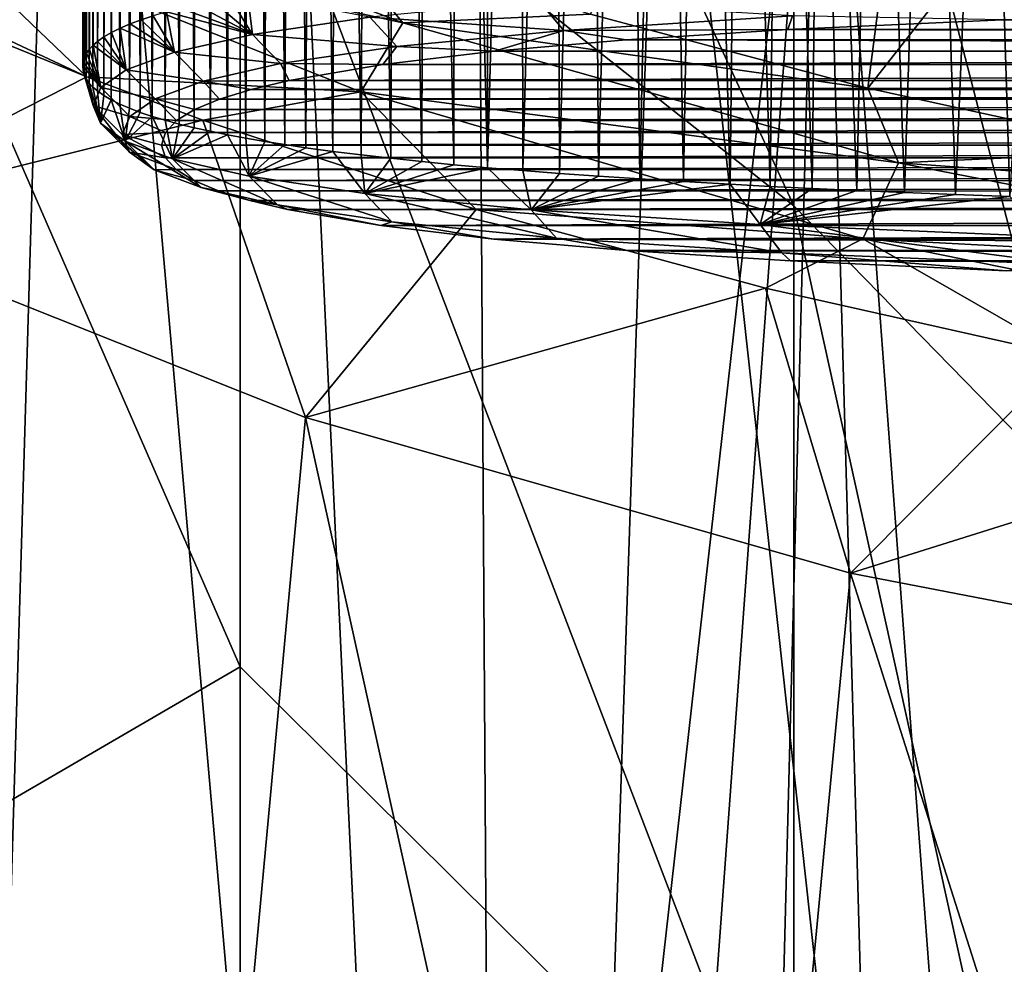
# Model space of a CAD drawing. Header units: millimetres. Extents: x -25 to 26, y -375 to 195.
# Tile 7 of 57: x -16.5 to -10.27, y 151.65 to 157.63. Entities that reach past the tile are written whole.
import ezdxf

# ---------------------------------------------------------------- set-up
doc = ezdxf.new("R2010")
doc.units = ezdxf.units.MM
doc.header["$LTSCALE"] = 20.092208
for name, color, linetype in [('101', 7, 'CONTINUOUS'), ('102', 7, 'CONTINUOUS'), ('11', 7, 'CONTINUOUS'), ('15', 7, 'CONTINUOUS'), ('154', 7, 'CONTINUOUS'), ('155', 7, 'CONTINUOUS'), ('158', 7, 'CONTINUOUS'), ('201', 7, 'CONTINUOUS'), ('202', 7, 'CONTINUOUS'), ('35', 7, 'CONTINUOUS'), ('83', 7, 'CONTINUOUS'), ('92', 7, 'CONTINUOUS')]:
    doc.layers.add(name, color=color, linetype=linetype)

msp = doc.modelspace()

# ---------------------------------------------------------------- linework, layer by layer
at = {"layer": '101', "color": 7, "linetype": 'CONTINUOUS', "true_color": 0xa2afbf}
for points in [[(-15.1057, 164.056, 170.0034), (-15.1057, 159.223, 157.88), (-11.5988, 156.4516, 165.0827), (-15.1057, 164.056, 170.0034)], [(-11.5988, 161.5996, 179.6072), (-15.1057, 164.056, 170.0034), (-11.5988, 156.4516, 165.0827), (-11.5988, 161.5996, 179.6072)], [(-15.1057, 153.5343, 146.1338), (-15.1057, 159.223, 157.88), (-17.9019, 159.9424, 145.9594), (-15.1057, 153.5343, 146.1338)], [(-15.1057, 153.5343, 146.1338), (-17.9019, 159.9424, 145.9594), (-17.9019, 151.9096, 131.7692), (-15.1057, 153.5343, 146.1338)], [(-15.1057, 159.223, 157.88), (-15.1057, 153.5343, 146.1338), (-11.5988, 150.0583, 151.0616), (-15.1057, 159.223, 157.88)], [(-11.5988, 156.4516, 165.0827), (-15.1057, 159.223, 157.88), (-11.5988, 150.0583, 151.0616), (-11.5988, 156.4516, 165.0827)], [(-15.1057, 147.0192, 134.8251), (-15.1057, 153.5343, 146.1338), (-17.9019, 151.9096, 131.7692), (-15.1057, 147.0192, 134.8251)], [(-15.1057, 153.5343, 146.1338), (-15.1057, 147.0192, 134.8251), (-11.5988, 150.0583, 151.0616), (-15.1057, 153.5343, 146.1338)]]:
    msp.add_3dface(points, dxfattribs=at)
at = {"layer": '102', "color": 7, "linetype": 'CONTINUOUS', "true_color": 0xa2afbf}
for points in [[(-11.5988, 161.5996, 179.6072), (-11.5988, 156.4516, 165.0827), (-9.7956, 154.6077, 165.8282), (-11.5988, 161.5996, 179.6072)], [(-11.5988, 161.5996, 179.6072), (-9.7956, 154.6077, 165.8282), (-9.7956, 159.6978, 180.1893), (-11.5988, 161.5996, 179.6072)], [(-11.5988, 156.4516, 165.0827), (-11.5988, 150.0583, 151.0616), (-9.7956, 148.2864, 151.9648), (-11.5988, 156.4516, 165.0827)], [(-11.5988, 156.4516, 165.0827), (-9.7956, 148.2864, 151.9648), (-9.7956, 154.6077, 165.8282), (-11.5988, 156.4516, 165.0827)]]:
    msp.add_3dface(points, dxfattribs=at)
at = {"layer": '11', "color": 7, "linetype": 'CONTINUOUS', "true_color": 0xa2afbf}
for points in [[(-16.8993, 163.9851, 32.671), (-17.1665, 131.5934, 30.4403), (-16.2223, 163.3348, 33.2358), (-16.8993, 163.9851, 32.671)], [(-17.1665, 131.5934, 30.4403), (-13.4156, 131.3468, 33.2589), (-16.2223, 163.3348, 33.2358), (-17.1665, 131.5934, 30.4403)], [(-16.2223, 163.3348, 33.2358), (-13.4156, 131.3468, 33.2589), (-14.8688, 162.1683, 34.2474), (-16.2223, 163.3348, 33.2358)], [(-14.8688, 162.1683, 34.2474), (-13.4156, 131.3468, 33.2589), (-13.6085, 161.2311, 35.0672), (-14.8688, 162.1683, 34.2474)], [(-13.6085, 161.2311, 35.0672), (-13.4156, 131.3468, 33.2589), (-12.435, 160.4682, 35.7382), (-13.6085, 161.2311, 35.0672)], [(-13.4156, 131.3468, 33.2589), (-9.208, 131.1643, 35.3447), (-12.435, 160.4682, 35.7382), (-13.4156, 131.3468, 33.2589)], [(-12.435, 160.4682, 35.7382), (-9.208, 131.1643, 35.3447), (-11.3615, 159.8521, 36.2818), (-12.435, 160.4682, 35.7382)], [(-11.3615, 159.8521, 36.2818), (-9.208, 131.1643, 35.3447), (-9.3432, 158.8767, 37.1401), (-11.3615, 159.8521, 36.2818)], [(-15.8533, 142.5685, -7.389), (-19.0885, 140.8819, -4.4669), (-17.8474, 156.3705, -4.0133), (-15.8533, 142.5685, -7.389)], [(-14.692, 155.1135, -6.8744), (-15.8533, 142.5685, -7.389), (-17.8474, 156.3705, -4.0133), (-14.692, 155.1135, -6.8744)], [(-12.214, 143.8966, -9.6892), (-15.8533, 142.5685, -7.389), (-14.692, 155.1135, -6.8744), (-12.214, 143.8966, -9.6892)], [(-11.2398, 154.1279, -9.0844), (-12.214, 143.8966, -9.6892), (-14.692, 155.1135, -6.8744), (-11.2398, 154.1279, -9.0844)], [(-8.2904, 144.8499, -11.3401), (-12.214, 143.8966, -9.6892), (-11.2398, 154.1279, -9.0844), (-8.2904, 144.8499, -11.3401)], [(-7.5896, 153.4229, -10.6486), (-8.2904, 144.8499, -11.3401), (-11.2398, 154.1279, -9.0844), (-7.5896, 153.4229, -10.6486)]]:
    msp.add_3dface(points, dxfattribs=at)
at = {"layer": '15', "color": 7, "linetype": 'CONTINUOUS', "true_color": 0xa2afbf}
for points in [[(-12.8872, 157.6653, -6.9616), (-10.4273, 162.6534, 1.4239), (-11.1313, 157.1965, -8.0208), (-12.8872, 157.6653, -6.9616)], [(-10.4273, 162.6534, 1.4239), (-7.0348, 162.4067, 0.4458), (-11.1313, 157.1965, -8.0208), (-10.4273, 162.6534, 1.4239)], [(-11.1313, 157.1965, -8.0208), (-7.0348, 162.4067, 0.4458), (-9.3098, 156.7969, -8.9188), (-11.1313, 157.1965, -8.0208)]]:
    msp.add_3dface(points, dxfattribs=at)
at = {"layer": '154', "color": 7, "linetype": 'CONTINUOUS', "true_color": 0xa2afbf}
for points in [[(-10.2785, 157.6298, 246.376), (-11.6373, 157.5678, 245.011), (11.5897, 157.5702, 245.0646), (-10.2785, 157.6298, 246.376)], [(10.2087, 157.6322, 246.429), (-10.2785, 157.6298, 246.376), (11.5897, 157.5702, 245.0646), (10.2087, 157.6322, 246.429)], [(-11.6373, 157.5678, 245.011), (-12.6616, 157.5025, 243.5747), (12.6357, 157.5043, 243.6146), (-11.6373, 157.5678, 245.011)], [(11.5897, 157.5702, 245.0646), (-11.6373, 157.5678, 245.011), (12.6357, 157.5043, 243.6146), (11.5897, 157.5702, 245.0646)], [(-12.6616, 157.5025, 243.5747), (-13.4947, 157.4304, 241.9886), (13.4839, 157.4314, 242.0086), (-12.6616, 157.5025, 243.5747)], [(12.6357, 157.5043, 243.6146), (-12.6616, 157.5025, 243.5747), (13.4839, 157.4314, 242.0086), (12.6357, 157.5043, 243.6146)], [(-13.4947, 157.4304, 241.9886), (-14.2024, 157.3464, 240.138), (13.4839, 157.4314, 242.0086), (-13.4947, 157.4304, 241.9886)], [(13.4839, 157.4314, 242.0086), (-14.2024, 157.3464, 240.138), (14.2019, 157.3462, 240.1327), (13.4839, 157.4314, 242.0086)], [(-14.2024, 157.3464, 240.138), (-14.7942, 157.2452, 237.9121), (14.2019, 157.3462, 240.1327), (-14.2024, 157.3464, 240.138)], [(14.2019, 157.3462, 240.1327), (-14.7942, 157.2452, 237.9121), (14.7967, 157.2442, 237.8885), (14.2019, 157.3462, 240.1327)], [(-14.7942, 157.2452, 237.9121), (-15.0353, 157.1883, 236.6586), (14.7967, 157.2442, 237.8885), (-14.7942, 157.2452, 237.9121)], [(14.7967, 157.2442, 237.8885), (-15.0353, 157.1883, 236.6586), (15.0377, 157.1871, 236.6309), (14.7967, 157.2442, 237.8885)], [(-15.0353, 157.1883, 236.6586), (-15.2359, 157.127, 235.3102), (15.0377, 157.1871, 236.6309), (-15.0353, 157.1883, 236.6586)], [(15.0377, 157.1871, 236.6309), (-15.2359, 157.127, 235.3102), (15.237, 157.1259, 235.2839), (15.0377, 157.1871, 236.6309)], [(-15.2359, 157.127, 235.3102), (-15.3945, 157.0614, 233.8651), (15.237, 157.1259, 235.2839), (-15.2359, 157.127, 235.3102)], [(15.237, 157.1259, 235.2839), (-15.3945, 157.0614, 233.8651), (15.3939, 157.0605, 233.8458), (15.237, 157.1259, 235.2839)], [(-15.3945, 157.0614, 233.8651), (-15.5088, 156.9916, 232.3288), (15.3939, 157.0605, 233.8458), (-15.3945, 157.0614, 233.8651)], [(15.3939, 157.0605, 233.8458), (-15.5088, 156.9916, 232.3288), (15.5072, 156.9911, 232.3177), (15.3939, 157.0605, 233.8458)], [(-15.5088, 156.9916, 232.3288), (-15.5783, 156.9166, 230.6773), (15.5072, 156.9911, 232.3177), (-15.5088, 156.9916, 232.3288)], [(15.5072, 156.9911, 232.3177), (-15.5783, 156.9166, 230.6773), (15.576, 156.9163, 230.6714), (15.5072, 156.9911, 232.3177)], [(-15.5783, 156.9166, 230.6773), (-15.6024, 156.8359, 228.9021), (15.576, 156.9163, 230.6714), (-15.5783, 156.9166, 230.6773)], [(15.576, 156.9163, 230.6714), (-15.6024, 156.8359, 228.9021), (15.6001, 156.836, 228.9042), (15.576, 156.9163, 230.6714)], [(-15.6024, 156.8359, 228.9021), (-15.5785, 156.7559, 227.1405), (15.6001, 156.836, 228.9042), (-15.6024, 156.8359, 228.9021)], [(15.6001, 156.836, 228.9042), (-15.5785, 156.7559, 227.1405), (15.5761, 156.7556, 227.1344), (15.6001, 156.836, 228.9042)], [(-15.5785, 156.7559, 227.1405), (-15.5101, 156.6813, 225.4992), (15.5761, 156.7556, 227.1344), (-15.5785, 156.7559, 227.1405)], [(15.5761, 156.7556, 227.1344), (-15.5101, 156.6813, 225.4992), (15.5071, 156.6808, 225.4877), (15.5761, 156.7556, 227.1344)], [(-15.5101, 156.6813, 225.4992), (-15.3976, 156.6121, 223.9754), (15.5071, 156.6808, 225.4877), (-15.5101, 156.6813, 225.4992)], [(15.5071, 156.6808, 225.4877), (-15.3976, 156.6121, 223.9754), (15.3935, 156.6112, 223.9556), (15.5071, 156.6808, 225.4877)], [(-15.3976, 156.6121, 223.9754), (-15.2417, 156.5469, 222.5411), (15.3935, 156.6112, 223.9556), (-15.3976, 156.6121, 223.9754)], [(15.3935, 156.6112, 223.9556), (-15.2417, 156.5469, 222.5411), (15.2359, 156.5457, 222.514), (15.3935, 156.6112, 223.9556)], [(-15.2417, 156.5469, 222.5411), (-15.0437, 156.4859, 221.1973), (15.2359, 156.5457, 222.514), (-15.2417, 156.5469, 222.5411)], [(15.2359, 156.5457, 222.514), (-15.0437, 156.4859, 221.1973), (15.0365, 156.4846, 221.1686), (15.2359, 156.5457, 222.514)], [(-15.0437, 156.4859, 221.1973), (-14.8043, 156.4289, 219.9422), (15.0365, 156.4846, 221.1686), (-15.0437, 156.4859, 221.1973)], [(15.0365, 156.4846, 221.1686), (-14.8043, 156.4289, 219.9422), (14.7969, 156.4278, 219.9176), (15.0365, 156.4846, 221.1686)], [(-14.8043, 156.4289, 219.9422), (-14.2131, 156.3271, 217.7012), (14.7969, 156.4278, 219.9176), (-14.8043, 156.4289, 219.9422)], [(14.7969, 156.4278, 219.9176), (-14.2131, 156.3271, 217.7012), (14.2085, 156.3268, 217.6945), (14.7969, 156.4278, 219.9176)], [(-14.2131, 156.3271, 217.7012), (-13.4994, 156.2419, 215.8268), (14.2085, 156.3268, 217.6945), (-14.2131, 156.3271, 217.7012)], [(14.2085, 156.3268, 217.6945), (-13.4994, 156.2419, 215.8268), (13.5048, 156.2428, 215.8452), (14.2085, 156.3268, 217.6945)], [(13.5048, 156.2428, 215.8452), (-13.4994, 156.2419, 215.8268), (12.6771, 156.1708, 214.2607), (13.5048, 156.2428, 215.8452)], [(-13.4994, 156.2419, 215.8268), (-12.6569, 156.169, 214.2224), (12.6771, 156.1708, 214.2607), (-13.4994, 156.2419, 215.8268)], [(12.6771, 156.1708, 214.2607), (-12.6569, 156.169, 214.2224), (11.6614, 156.1057, 212.827), (12.6771, 156.1708, 214.2607)], [(-12.6569, 156.169, 214.2224), (-11.6199, 156.1033, 212.7748), (11.6614, 156.1057, 212.827), (-12.6569, 156.169, 214.2224)], [(11.6614, 156.1057, 212.827), (-11.6199, 156.1033, 212.7748), (10.3172, 156.0438, 211.4648), (11.6614, 156.1057, 212.827)], [(-11.6199, 156.1033, 212.7748), (-10.2541, 156.0414, 211.4129), (10.3172, 156.0438, 211.4648), (-11.6199, 156.1033, 212.7748)]]:
    msp.add_3dface(points, dxfattribs=at)
at = {"layer": '155', "color": 7, "linetype": 'CONTINUOUS', "true_color": 0xa2afbf}
for points in [[(-16.0992, 157.3641, 229.5101), (-16.1018, 168.8214, 228.3052), (-16.1018, 157.3368, 228.9104), (-16.0992, 157.3641, 229.5101)], [(-16.1018, 168.8214, 228.3052), (-16.0992, 157.3641, 229.5101), (-16.0979, 168.817, 229.1198), (-16.1018, 168.8214, 228.3052)], [(-16.0992, 157.3641, 229.5101), (-16.0913, 157.3908, 230.0983), (-16.0979, 168.817, 229.1198), (-16.0992, 157.3641, 229.5101)], [(-16.0979, 168.817, 229.1198), (-16.0913, 157.3908, 230.0983), (-16.0864, 168.7822, 229.8258), (-16.0979, 168.817, 229.1198)], [(-16.0913, 157.3908, 230.0983), (-16.0782, 157.417, 230.6749), (-16.0864, 168.7822, 229.8258), (-16.0913, 157.3908, 230.0983)], [(-16.0864, 168.7822, 229.8258), (-16.0782, 157.417, 230.6749), (-16.0677, 168.74, 230.5048), (-16.0864, 168.7822, 229.8258)], [(-16.0782, 157.417, 230.6749), (-16.0598, 157.4426, 231.2398), (-16.0677, 168.74, 230.5048), (-16.0782, 157.417, 230.6749)], [(-16.0677, 168.74, 230.5048), (-16.0598, 157.4426, 231.2398), (-16.0422, 168.6912, 231.1579), (-16.0677, 168.74, 230.5048)], [(-16.0598, 157.4426, 231.2398), (-16.0364, 157.4678, 231.7928), (-16.0422, 168.6912, 231.1579), (-16.0598, 157.4426, 231.2398)], [(-16.0422, 168.6912, 231.1579), (-16.0364, 157.4678, 231.7928), (-16.0102, 168.6361, 231.7872), (-16.0422, 168.6912, 231.1579)], [(-16.0364, 157.4678, 231.7928), (-16.0079, 157.4923, 232.3331), (-16.0102, 168.6361, 231.7872), (-16.0364, 157.4678, 231.7928)], [(-16.0102, 168.6361, 231.7872), (-16.0079, 157.4923, 232.3331), (-15.9722, 168.5752, 232.3926), (-16.0102, 168.6361, 231.7872)], [(-16.0079, 157.4923, 232.3331), (-15.9671, 157.5211, 232.9663), (-15.9722, 168.5752, 232.3926), (-16.0079, 157.4923, 232.3331)], [(-15.9722, 168.5752, 232.3926), (-15.9671, 157.5211, 232.9663), (-15.9283, 168.5088, 232.9766), (-15.9722, 168.5752, 232.3926)], [(-15.9671, 157.5211, 232.9663), (-15.9191, 157.5491, 233.5843), (-15.9283, 168.5088, 232.9766), (-15.9671, 157.5211, 232.9663)], [(-15.9283, 168.5088, 232.9766), (-15.9191, 157.5491, 233.5843), (-15.8702, 168.425, 233.6306), (-15.9283, 168.5088, 232.9766)], [(-15.9191, 157.5491, 233.5843), (-15.8638, 157.5766, 234.1885), (-15.8702, 168.425, 233.6306), (-15.9191, 157.5491, 233.5843)], [(-15.8702, 168.425, 233.6306), (-15.8638, 157.5766, 234.1885), (-15.805, 168.3349, 234.2582), (-15.8702, 168.425, 233.6306)], [(-15.8638, 157.5766, 234.1885), (-15.8014, 157.6034, 234.7775), (-15.805, 168.3349, 234.2582), (-15.8638, 157.5766, 234.1885)], [(-15.805, 168.3349, 234.2582), (-15.8014, 157.6034, 234.7775), (-15.7332, 168.2389, 234.8596), (-15.805, 168.3349, 234.2582)], [(-15.8014, 157.6034, 234.7775), (-15.7319, 157.6294, 235.3515), (-15.7332, 168.2389, 234.8596), (-15.8014, 157.6034, 234.7775)], [(-15.7319, 157.6294, 235.3515), (-15.6554, 157.6548, 235.9106), (-15.7332, 168.2389, 234.8596), (-15.7319, 157.6294, 235.3515)]]:
    msp.add_3dface(points, dxfattribs=at)
at = {"layer": '158', "color": 7, "linetype": 'CONTINUOUS', "true_color": 0xa2afbf}
for points in [[(-16.1018, 157.3368, 228.9104), (-16.1018, 168.8214, 228.3052), (-16.0981, 168.7365, 227.6174), (-16.1018, 157.3368, 228.9104)], [(-16.0996, 157.3089, 228.2966), (-16.1018, 157.3368, 228.9104), (-16.0981, 168.7365, 227.6174), (-16.0996, 157.3089, 228.2966)], [(-16.0919, 157.2817, 227.6971), (-16.0996, 157.3089, 228.2966), (-16.0981, 168.7365, 227.6174), (-16.0919, 157.2817, 227.6971)], [(-16.0871, 168.6643, 226.9329), (-16.0919, 157.2817, 227.6971), (-16.0981, 168.7365, 227.6174), (-16.0871, 168.6643, 226.9329)], [(-16.0789, 157.2551, 227.1119), (-16.0919, 157.2817, 227.6971), (-16.0871, 168.6643, 226.9329), (-16.0789, 157.2551, 227.1119)], [(-16.0693, 168.5869, 226.2768), (-16.0789, 157.2551, 227.1119), (-16.0871, 168.6643, 226.9329), (-16.0693, 168.5869, 226.2768)], [(-16.0606, 157.2292, 226.541), (-16.0789, 157.2551, 227.1119), (-16.0693, 168.5869, 226.2768), (-16.0606, 157.2292, 226.541)], [(-16.0452, 168.505, 225.6482), (-16.0606, 157.2292, 226.541), (-16.0693, 168.5869, 226.2768), (-16.0452, 168.505, 225.6482)], [(-16.0372, 157.2039, 225.9846), (-16.0606, 157.2292, 226.541), (-16.0452, 168.505, 225.6482), (-16.0372, 157.2039, 225.9846)], [(-16.0151, 168.4185, 225.0441), (-16.0372, 157.2039, 225.9846), (-16.0452, 168.505, 225.6482), (-16.0151, 168.4185, 225.0441)], [(-16.0089, 157.1794, 225.4452), (-16.0372, 157.2039, 225.9846), (-16.0151, 168.4185, 225.0441), (-16.0089, 157.1794, 225.4452)], [(-15.9794, 168.3282, 224.4648), (-16.0089, 157.1794, 225.4452), (-16.0151, 168.4185, 225.0441), (-15.9794, 168.3282, 224.4648)], [(-15.9688, 157.1509, 224.8177), (-16.0089, 157.1794, 225.4452), (-15.9794, 168.3282, 224.4648), (-15.9688, 157.1509, 224.8177)], [(-15.9384, 168.234, 223.9073), (-15.9688, 157.1509, 224.8177), (-15.9794, 168.3282, 224.4648), (-15.9384, 168.234, 223.9073)], [(-15.9217, 157.1232, 224.2075), (-15.9688, 157.1509, 224.8177), (-15.9384, 168.234, 223.9073), (-15.9217, 157.1232, 224.2075)], [(-15.8924, 168.1364, 223.3719), (-15.9217, 157.1232, 224.2075), (-15.9384, 168.234, 223.9073), (-15.8924, 168.1364, 223.3719)], [(-15.8675, 157.096, 223.6096), (-15.9217, 157.1232, 224.2075), (-15.8924, 168.1364, 223.3719), (-15.8675, 157.096, 223.6096)], [(-15.834, 168.0208, 222.7842), (-15.8675, 157.096, 223.6096), (-15.8924, 168.1364, 223.3719), (-15.834, 168.0208, 222.7842)], [(-15.8061, 157.0694, 223.0248), (-15.8675, 157.096, 223.6096), (-15.834, 168.0208, 222.7842), (-15.8061, 157.0694, 223.0248)], [(-15.7699, 167.9014, 222.2219), (-15.8061, 157.0694, 223.0248), (-15.834, 168.0208, 222.7842), (-15.7699, 167.9014, 222.2219)], [(-15.7378, 157.0435, 222.455), (-15.8061, 157.0694, 223.0248), (-15.7699, 167.9014, 222.2219), (-15.7378, 157.0435, 222.455)], [(-15.7004, 167.7783, 221.6826), (-15.7378, 157.0435, 222.455), (-15.7699, 167.9014, 222.2219), (-15.7004, 167.7783, 221.6826)], [(-15.6625, 157.0183, 221.8993), (-15.7378, 157.0435, 222.455), (-15.7004, 167.7783, 221.6826), (-15.6625, 157.0183, 221.8993)], [(-15.6258, 167.6518, 221.1661), (-15.6625, 157.0183, 221.8993), (-15.7004, 167.7783, 221.6826), (-15.6258, 167.6518, 221.1661)], [(-15.5803, 156.9937, 221.3571), (-15.6625, 157.0183, 221.8993), (-15.6258, 167.6518, 221.1661), (-15.5803, 156.9937, 221.3571)], [(-15.5463, 167.5221, 220.67), (-15.5803, 156.9937, 221.3571), (-15.6258, 167.6518, 221.1661), (-15.5463, 167.5221, 220.67)], [(-15.4913, 156.9697, 220.8289), (-15.5803, 156.9937, 221.3571), (-15.5463, 167.5221, 220.67), (-15.4913, 156.9697, 220.8289)], [(-15.4623, 167.3895, 220.1942), (-15.4913, 156.9697, 220.8289), (-15.5463, 167.5221, 220.67), (-15.4623, 167.3895, 220.1942)], [(-15.3957, 156.9463, 220.3149), (-15.4913, 156.9697, 220.8289), (-15.4623, 167.3895, 220.1942), (-15.3957, 156.9463, 220.3149)], [(-15.3739, 167.2539, 219.7364), (-15.3957, 156.9463, 220.3149), (-15.4623, 167.3895, 220.1942), (-15.3739, 167.2539, 219.7364)], [(-15.2934, 156.9236, 219.815), (-15.3957, 156.9463, 220.3149), (-15.3739, 167.2539, 219.7364), (-15.2934, 156.9236, 219.815)], [(-15.2657, 167.0923, 219.2247), (-15.2934, 156.9236, 219.815), (-15.3739, 167.2539, 219.7364), (-15.2657, 167.0923, 219.2247)], [(-15.1846, 156.9015, 219.3287), (-15.2934, 156.9236, 219.815), (-15.2657, 167.0923, 219.2247), (-15.1846, 156.9015, 219.3287)], [(-15.1519, 166.9269, 218.7346), (-15.1846, 156.9015, 219.3287), (-15.2657, 167.0923, 219.2247), (-15.1519, 166.9269, 218.7346)], [(-15.0695, 156.88, 218.8562), (-15.1846, 156.9015, 219.3287), (-15.1519, 166.9269, 218.7346), (-15.0695, 156.88, 218.8562)], [(-15.0329, 166.7579, 218.2649), (-15.0695, 156.88, 218.8562), (-15.1519, 166.9269, 218.7346), (-15.0329, 166.7579, 218.2649)], [(-14.9483, 156.8592, 218.3979), (-15.0695, 156.88, 218.8562), (-15.0329, 166.7579, 218.2649), (-14.9483, 156.8592, 218.3979)], [(-14.9087, 166.5852, 217.8138), (-14.9483, 156.8592, 218.3979), (-15.0329, 166.7579, 218.2649), (-14.9087, 166.5852, 217.8138)], [(-14.8213, 156.8391, 217.9543), (-14.9483, 156.8592, 218.3979), (-14.9087, 166.5852, 217.8138), (-14.8213, 156.8391, 217.9543)], [(-14.7793, 166.4087, 217.3799), (-14.8213, 156.8391, 217.9543), (-14.9087, 166.5852, 217.8138), (-14.7793, 166.4087, 217.3799)], [(-14.6889, 156.8196, 217.526), (-14.8213, 156.8391, 217.9543), (-14.7793, 166.4087, 217.3799), (-14.6889, 156.8196, 217.526)], [(-14.6449, 166.2286, 216.9625), (-14.6889, 156.8196, 217.526), (-14.7793, 166.4087, 217.3799), (-14.6449, 166.2286, 216.9625)], [(-14.5173, 156.7963, 217.0138), (-14.6889, 156.8196, 217.526), (-14.6449, 166.2286, 216.9625), (-14.5173, 156.7963, 217.0138)], [(-14.4772, 166.0078, 216.4818), (-14.5173, 156.7963, 217.0138), (-14.6449, 166.2286, 216.9625), (-14.4772, 166.0078, 216.4818)], [(-14.3382, 156.7741, 216.524), (-14.5173, 156.7963, 217.0138), (-14.4772, 166.0078, 216.4818), (-14.3382, 156.7741, 216.524)], [(-14.3027, 165.782, 216.0223), (-14.3382, 156.7741, 216.524), (-14.4772, 166.0078, 216.4818), (-14.3027, 165.782, 216.0223)], [(-14.1503, 156.7526, 216.0518), (-14.3382, 156.7741, 216.524), (-14.3027, 165.782, 216.0223), (-14.1503, 156.7526, 216.0518)], [(-14.1215, 165.5514, 215.583), (-14.1503, 156.7526, 216.0518), (-14.3027, 165.782, 216.0223), (-14.1215, 165.5514, 215.583)], [(-13.955, 156.7321, 215.5995), (-14.1503, 156.7526, 216.0518), (-14.1215, 165.5514, 215.583), (-13.955, 156.7321, 215.5995)], [(-13.9337, 165.3156, 215.1623), (-13.955, 156.7321, 215.5995), (-14.1215, 165.5514, 215.583), (-13.9337, 165.3156, 215.1623)], [(-13.7522, 156.7124, 215.1656), (-13.955, 156.7321, 215.5995), (-13.9337, 165.3156, 215.1623), (-13.7522, 156.7124, 215.1656)], [(-13.7387, 165.0738, 214.758), (-13.7522, 156.7124, 215.1656), (-13.9337, 165.3156, 215.1623), (-13.7387, 165.0738, 214.758)], [(-13.539, 156.6932, 214.7437), (-13.7522, 156.7124, 215.1656), (-13.7387, 165.0738, 214.758), (-13.539, 156.6932, 214.7437)], [(-13.5364, 164.8259, 214.3694), (-13.539, 156.6932, 214.7437), (-13.7387, 165.0738, 214.758), (-13.5364, 164.8259, 214.3694)], [(-13.3268, 164.572, 213.9956), (-13.539, 156.6932, 214.7437), (-13.5364, 164.8259, 214.3694), (-13.3268, 164.572, 213.9956)], [(-13.3158, 156.6746, 214.3349), (-13.539, 156.6932, 214.7437), (-13.3268, 164.572, 213.9956), (-13.3158, 156.6746, 214.3349)], [(-13.1105, 164.3126, 213.6372), (-13.3158, 156.6746, 214.3349), (-13.3268, 164.572, 213.9956), (-13.1105, 164.3126, 213.6372)], [(-13.0829, 156.6567, 213.9397), (-13.3158, 156.6746, 214.3349), (-13.1105, 164.3126, 213.6372), (-13.0829, 156.6567, 213.9397)], [(-12.8878, 164.0484, 213.2939), (-13.0829, 156.6567, 213.9397), (-13.1105, 164.3126, 213.6372), (-12.8878, 164.0484, 213.2939)], [(-12.8363, 156.6391, 213.5518), (-13.0829, 156.6567, 213.9397), (-12.8878, 164.0484, 213.2939), (-12.8363, 156.6391, 213.5518)], [(-12.6589, 163.7799, 212.9656), (-12.8363, 156.6391, 213.5518), (-12.8878, 164.0484, 213.2939), (-12.6589, 163.7799, 212.9656)], [(-12.5744, 156.6218, 213.1708), (-12.8363, 156.6391, 213.5518), (-12.6589, 163.7799, 212.9656), (-12.5744, 156.6218, 213.1708)], [(-12.424, 163.5072, 212.6514), (-12.5744, 156.6218, 213.1708), (-12.6589, 163.7799, 212.9656), (-12.424, 163.5072, 212.6514)], [(-12.2985, 156.6049, 212.7995), (-12.5744, 156.6218, 213.1708), (-12.424, 163.5072, 212.6514), (-12.2985, 156.6049, 212.7995)], [(-12.1827, 163.2305, 212.3506), (-12.2985, 156.6049, 212.7995), (-12.424, 163.5072, 212.6514), (-12.1827, 163.2305, 212.3506)], [(-12.003, 156.5882, 212.4322), (-12.2985, 156.6049, 212.7995), (-12.1827, 163.2305, 212.3506), (-12.003, 156.5882, 212.4322)], [(-11.935, 162.9499, 212.0626), (-12.003, 156.5882, 212.4322), (-12.1827, 163.2305, 212.3506), (-11.935, 162.9499, 212.0626)], [(-11.7496, 156.5749, 212.1398), (-12.003, 156.5882, 212.4322), (-11.935, 162.9499, 212.0626), (-11.7496, 156.5749, 212.1398)], [(-11.6806, 162.6657, 211.7866), (-11.7496, 156.5749, 212.1398), (-11.935, 162.9499, 212.0626), (-11.6806, 162.6657, 211.7866)], [(-11.4833, 156.5619, 211.8527), (-11.7496, 156.5749, 212.1398), (-11.6806, 162.6657, 211.7866), (-11.4833, 156.5619, 211.8527)], [(-11.4195, 162.3781, 211.5223), (-11.4833, 156.5619, 211.8527), (-11.6806, 162.6657, 211.7866), (-11.4195, 162.3781, 211.5223)], [(-11.2011, 156.549, 211.569), (-11.4833, 156.5619, 211.8527), (-11.4195, 162.3781, 211.5223), (-11.2011, 156.549, 211.569)], [(-11.0834, 162.0146, 211.2078), (-11.2011, 156.549, 211.569), (-11.4195, 162.3781, 211.5223), (-11.0834, 162.0146, 211.2078)], [(-10.8993, 156.5362, 211.2866), (-11.2011, 156.549, 211.569), (-11.0834, 162.0146, 211.2078), (-10.8993, 156.5362, 211.2866)], [(-10.7362, 161.6472, 210.91), (-10.8993, 156.5362, 211.2866), (-11.0834, 162.0146, 211.2078), (-10.7362, 161.6472, 210.91)], [(-10.5754, 156.5234, 211.0058), (-10.8993, 156.5362, 211.2866), (-10.7362, 161.6472, 210.91), (-10.5754, 156.5234, 211.0058)], [(-10.3772, 161.2765, 210.6281), (-10.5754, 156.5234, 211.0058), (-10.7362, 161.6472, 210.91), (-10.3772, 161.2765, 210.6281)], [(-10.2316, 156.5109, 210.7306), (-10.5754, 156.5234, 211.0058), (-10.3772, 161.2765, 210.6281), (-10.2316, 156.5109, 210.7306)], [(-10.0056, 160.9032, 210.3613), (-10.2316, 156.5109, 210.7306), (-10.3772, 161.2765, 210.6281), (-10.0056, 160.9032, 210.3613)]]:
    msp.add_3dface(points, dxfattribs=at)
at = {"layer": '201', "color": 7, "linetype": 'CONTINUOUS', "true_color": 0xa2afbf}
for points in [[(-16.1018, 157.3368, 228.9104), (-16.0996, 157.3089, 228.2966), (-16.035, 157.0873, 228.9217), (-16.1018, 157.3368, 228.9104)], [(-16.0996, 157.3089, 228.2966), (-16.0919, 157.2817, 227.6971), (-16.035, 157.0873, 228.9217), (-16.0996, 157.3089, 228.2966)], [(-16.0919, 157.2817, 227.6971), (-16.0789, 157.2551, 227.1119), (-16.035, 157.0873, 228.9217), (-16.0919, 157.2817, 227.6971)], [(-16.0789, 157.2551, 227.1119), (-16.0606, 157.2292, 226.541), (-16.035, 157.0873, 228.9217), (-16.0789, 157.2551, 227.1119)], [(-16.0606, 157.2292, 226.541), (-16.0372, 157.2039, 225.9846), (-15.9895, 156.9747, 226.4425), (-16.0606, 157.2292, 226.541)], [(-16.0606, 157.2292, 226.541), (-15.9895, 156.9747, 226.4425), (-16.035, 157.0873, 228.9217), (-16.0606, 157.2292, 226.541)], [(-16.0372, 157.2039, 225.9846), (-16.0089, 157.1794, 225.4452), (-15.9895, 156.9747, 226.4425), (-16.0372, 157.2039, 225.9846)], [(-16.0089, 157.1794, 225.4452), (-15.9688, 157.1509, 224.8177), (-15.9895, 156.9747, 226.4425), (-16.0089, 157.1794, 225.4452)], [(-15.9688, 157.1509, 224.8177), (-15.9217, 157.1232, 224.2075), (-15.9895, 156.9747, 226.4425), (-15.9688, 157.1509, 224.8177)], [(-15.9217, 157.1232, 224.2075), (-15.8326, 156.8621, 223.9651), (-15.9895, 156.9747, 226.4425), (-15.9217, 157.1232, 224.2075)], [(-15.9217, 157.1232, 224.2075), (-15.8675, 157.096, 223.6096), (-15.8326, 156.8621, 223.9651), (-15.9217, 157.1232, 224.2075)], [(-15.8065, 156.7919, 226.4581), (-15.8518, 156.9042, 228.93), (-16.035, 157.0873, 228.9217), (-15.8065, 156.7919, 226.4581)], [(-15.9895, 156.9747, 226.4425), (-15.8065, 156.7919, 226.4581), (-16.035, 157.0873, 228.9217), (-15.9895, 156.9747, 226.4425)], [(-15.8675, 157.096, 223.6096), (-15.8061, 157.0694, 223.0248), (-15.8326, 156.8621, 223.9651), (-15.8675, 157.096, 223.6096)], [(-15.8061, 157.0694, 223.0248), (-15.7378, 157.0435, 222.455), (-15.8326, 156.8621, 223.9651), (-15.8061, 157.0694, 223.0248)], [(-15.7378, 157.0435, 222.455), (-15.6625, 157.0183, 221.8993), (-15.8326, 156.8621, 223.9651), (-15.7378, 157.0435, 222.455)], [(-15.6625, 157.0183, 221.8993), (-15.5329, 156.75, 221.4969), (-15.8326, 156.8621, 223.9651), (-15.6625, 157.0183, 221.8993)], [(-15.6625, 157.0183, 221.8993), (-15.5803, 156.9937, 221.3571), (-15.5329, 156.75, 221.4969), (-15.6625, 157.0183, 221.8993)], [(-15.5803, 156.9937, 221.3571), (-15.4913, 156.9697, 220.8289), (-15.5329, 156.75, 221.4969), (-15.5803, 156.9937, 221.3571)], [(-15.6502, 156.6798, 223.9899), (-15.8065, 156.7919, 226.4581), (-15.9895, 156.9747, 226.4425), (-15.6502, 156.6798, 223.9899)], [(-15.8326, 156.8621, 223.9651), (-15.6502, 156.6798, 223.9899), (-15.9895, 156.9747, 226.4425), (-15.8326, 156.8621, 223.9651)], [(-15.4913, 156.9697, 220.8289), (-15.3957, 156.9463, 220.3149), (-15.5329, 156.75, 221.4969), (-15.4913, 156.9697, 220.8289)], [(-15.3957, 156.9463, 220.3149), (-15.2934, 156.9236, 219.815), (-15.5329, 156.75, 221.4969), (-15.3957, 156.9463, 220.3149)], [(-15.2934, 156.9236, 219.815), (-15.1846, 156.9015, 219.3287), (-15.5329, 156.75, 221.4969), (-15.2934, 156.9236, 219.815)], [(-15.5785, 156.7559, 227.1405), (-15.6024, 156.8359, 228.9021), (-15.8518, 156.9042, 228.93), (-15.5785, 156.7559, 227.1405)], [(-15.8065, 156.7919, 226.4581), (-15.5785, 156.7559, 227.1405), (-15.8518, 156.9042, 228.93), (-15.8065, 156.7919, 226.4581)], [(-15.352, 156.5682, 221.5336), (-15.6502, 156.6798, 223.9899), (-15.8326, 156.8621, 223.9651), (-15.352, 156.5682, 221.5336)], [(-15.5329, 156.75, 221.4969), (-15.352, 156.5682, 221.5336), (-15.8326, 156.8621, 223.9651), (-15.5329, 156.75, 221.4969)], [(-15.1846, 156.9015, 219.3287), (-15.047, 156.639, 219.053), (-15.5329, 156.75, 221.4969), (-15.1846, 156.9015, 219.3287)], [(-15.1846, 156.9015, 219.3287), (-15.0695, 156.88, 218.8562), (-15.047, 156.639, 219.053), (-15.1846, 156.9015, 219.3287)], [(-15.0695, 156.88, 218.8562), (-14.9483, 156.8592, 218.3979), (-15.047, 156.639, 219.053), (-15.0695, 156.88, 218.8562)], [(-14.9483, 156.8592, 218.3979), (-14.8213, 156.8391, 217.9543), (-15.047, 156.639, 219.053), (-14.9483, 156.8592, 218.3979)], [(-14.8213, 156.8391, 217.9543), (-14.6889, 156.8196, 217.526), (-15.047, 156.639, 219.053), (-14.8213, 156.8391, 217.9543)], [(-14.6889, 156.8196, 217.526), (-14.5173, 156.7963, 217.0138), (-15.047, 156.639, 219.053), (-14.6889, 156.8196, 217.526)], [(-15.5101, 156.6813, 225.4992), (-15.5785, 156.7559, 227.1405), (-15.8065, 156.7919, 226.4581), (-15.5101, 156.6813, 225.4992)], [(-15.6502, 156.6798, 223.9899), (-15.5101, 156.6813, 225.4992), (-15.8065, 156.7919, 226.4581), (-15.6502, 156.6798, 223.9899)], [(-14.8692, 156.4579, 219.1051), (-15.352, 156.5682, 221.5336), (-15.5329, 156.75, 221.4969), (-14.8692, 156.4579, 219.1051)], [(-15.047, 156.639, 219.053), (-14.8692, 156.4579, 219.1051), (-15.5329, 156.75, 221.4969), (-15.047, 156.639, 219.053)], [(-14.5173, 156.7963, 217.0138), (-14.315, 156.5304, 216.6632), (-15.047, 156.639, 219.053), (-14.5173, 156.7963, 217.0138)], [(-14.5173, 156.7963, 217.0138), (-14.3382, 156.7741, 216.524), (-14.315, 156.5304, 216.6632), (-14.5173, 156.7963, 217.0138)], [(-14.3382, 156.7741, 216.524), (-14.1503, 156.7526, 216.0518), (-14.315, 156.5304, 216.6632), (-14.3382, 156.7741, 216.524)], [(-14.1503, 156.7526, 216.0518), (-13.955, 156.7321, 215.5995), (-14.315, 156.5304, 216.6632), (-14.1503, 156.7526, 216.0518)], [(-15.3976, 156.6121, 223.9754), (-15.5101, 156.6813, 225.4992), (-15.6502, 156.6798, 223.9899), (-15.3976, 156.6121, 223.9754)], [(-15.352, 156.5682, 221.5336), (-15.3976, 156.6121, 223.9754), (-15.6502, 156.6798, 223.9899), (-15.352, 156.5682, 221.5336)], [(-13.955, 156.7321, 215.5995), (-13.7522, 156.7124, 215.1656), (-14.315, 156.5304, 216.6632), (-13.955, 156.7321, 215.5995)], [(-13.7522, 156.7124, 215.1656), (-13.539, 156.6932, 214.7437), (-14.315, 156.5304, 216.6632), (-13.7522, 156.7124, 215.1656)], [(-13.539, 156.6932, 214.7437), (-13.2614, 156.4269, 214.3858), (-14.315, 156.5304, 216.6632), (-13.539, 156.6932, 214.7437)], [(-13.539, 156.6932, 214.7437), (-13.3158, 156.6746, 214.3349), (-13.2614, 156.4269, 214.3858), (-13.539, 156.6932, 214.7437)], [(-13.3158, 156.6746, 214.3349), (-13.0829, 156.6567, 213.9397), (-13.2614, 156.4269, 214.3858), (-13.3158, 156.6746, 214.3349)], [(-15.2417, 156.5469, 222.5411), (-15.3976, 156.6121, 223.9754), (-15.352, 156.5682, 221.5336), (-15.2417, 156.5469, 222.5411)], [(-14.1435, 156.3502, 216.7357), (-14.8692, 156.4579, 219.1051), (-15.047, 156.639, 219.053), (-14.1435, 156.3502, 216.7357)], [(-14.315, 156.5304, 216.6632), (-14.1435, 156.3502, 216.7357), (-15.047, 156.639, 219.053), (-14.315, 156.5304, 216.6632)], [(-13.0829, 156.6567, 213.9397), (-12.8363, 156.6391, 213.5518), (-13.2614, 156.4269, 214.3858), (-13.0829, 156.6567, 213.9397)], [(-12.8363, 156.6391, 213.5518), (-12.5744, 156.6218, 213.1708), (-13.2614, 156.4269, 214.3858), (-12.8363, 156.6391, 213.5518)], [(-12.5744, 156.6218, 213.1708), (-12.2985, 156.6049, 212.7995), (-13.2614, 156.4269, 214.3858), (-12.5744, 156.6218, 213.1708)], [(-15.0437, 156.4859, 221.1973), (-15.2417, 156.5469, 222.5411), (-15.352, 156.5682, 221.5336), (-15.0437, 156.4859, 221.1973)], [(-14.8692, 156.4579, 219.1051), (-15.0437, 156.4859, 221.1973), (-15.352, 156.5682, 221.5336), (-14.8692, 156.4579, 219.1051)], [(-12.2985, 156.6049, 212.7995), (-12.003, 156.5882, 212.4322), (-13.2614, 156.4269, 214.3858), (-12.2985, 156.6049, 212.7995)], [(-12.003, 156.5882, 212.4322), (-11.8129, 156.3332, 212.3238), (-13.2614, 156.4269, 214.3858), (-12.003, 156.5882, 212.4322)], [(-12.003, 156.5882, 212.4322), (-11.7496, 156.5749, 212.1398), (-11.8129, 156.3332, 212.3238), (-12.003, 156.5882, 212.4322)], [(-11.7496, 156.5749, 212.1398), (-11.4833, 156.5619, 211.8527), (-11.8129, 156.3332, 212.3238), (-11.7496, 156.5749, 212.1398)], [(-11.4833, 156.5619, 211.8527), (-11.2011, 156.549, 211.569), (-11.8129, 156.3332, 212.3238), (-11.4833, 156.5619, 211.8527)], [(-11.2011, 156.549, 211.569), (-10.8993, 156.5362, 211.2866), (-11.8129, 156.3332, 212.3238), (-11.2011, 156.549, 211.569)], [(-13.102, 156.248, 214.4843), (-14.1435, 156.3502, 216.7357), (-14.315, 156.5304, 216.6632), (-13.102, 156.248, 214.4843)], [(-13.2614, 156.4269, 214.3858), (-13.102, 156.248, 214.4843), (-14.315, 156.5304, 216.6632), (-13.2614, 156.4269, 214.3858)], [(-10.8993, 156.5362, 211.2866), (-10.5754, 156.5234, 211.0058), (-11.8129, 156.3332, 212.3238), (-10.8993, 156.5362, 211.2866)], [(-10.5754, 156.5234, 211.0058), (-10.2316, 156.5109, 210.7306), (-11.8129, 156.3332, 212.3238), (-10.5754, 156.5234, 211.0058)], [(-10.2316, 156.5109, 210.7306), (-9.951, 156.2557, 210.6155), (-11.8129, 156.3332, 212.3238), (-10.2316, 156.5109, 210.7306)], [(-14.8043, 156.4289, 219.9422), (-15.0437, 156.4859, 221.1973), (-14.8692, 156.4579, 219.1051), (-14.8043, 156.4289, 219.9422)], [(-14.2131, 156.3271, 217.7012), (-14.8043, 156.4289, 219.9422), (-14.8692, 156.4579, 219.1051), (-14.2131, 156.3271, 217.7012)], [(-14.1435, 156.3502, 216.7357), (-14.2131, 156.3271, 217.7012), (-14.8692, 156.4579, 219.1051), (-14.1435, 156.3502, 216.7357)], [(-11.6747, 156.1556, 212.4522), (-13.102, 156.248, 214.4843), (-13.2614, 156.4269, 214.3858), (-11.6747, 156.1556, 212.4522)], [(-11.8129, 156.3332, 212.3238), (-11.6747, 156.1556, 212.4522), (-13.2614, 156.4269, 214.3858), (-11.8129, 156.3332, 212.3238)], [(-13.4994, 156.2419, 215.8268), (-14.2131, 156.3271, 217.7012), (-14.1435, 156.3502, 216.7357), (-13.4994, 156.2419, 215.8268)], [(-13.102, 156.248, 214.4843), (-13.4994, 156.2419, 215.8268), (-14.1435, 156.3502, 216.7357), (-13.102, 156.248, 214.4843)], [(-9.8432, 156.0793, 210.7718), (-11.6747, 156.1556, 212.4522), (-11.8129, 156.3332, 212.3238), (-9.8432, 156.0793, 210.7718)], [(-9.951, 156.2557, 210.6155), (-9.8432, 156.0793, 210.7718), (-11.8129, 156.3332, 212.3238), (-9.951, 156.2557, 210.6155)], [(-12.6569, 156.169, 214.2224), (-13.4994, 156.2419, 215.8268), (-13.102, 156.248, 214.4843), (-12.6569, 156.169, 214.2224)], [(-11.6747, 156.1556, 212.4522), (-12.6569, 156.169, 214.2224), (-13.102, 156.248, 214.4843), (-11.6747, 156.1556, 212.4522)], [(-11.6199, 156.1033, 212.7748), (-12.6569, 156.169, 214.2224), (-11.6747, 156.1556, 212.4522), (-11.6199, 156.1033, 212.7748)], [(-10.2541, 156.0414, 211.4129), (-11.6199, 156.1033, 212.7748), (-11.6747, 156.1556, 212.4522), (-10.2541, 156.0414, 211.4129)], [(-9.8432, 156.0793, 210.7718), (-10.2541, 156.0414, 211.4129), (-11.6747, 156.1556, 212.4522), (-9.8432, 156.0793, 210.7718)]]:
    msp.add_3dface(points, dxfattribs=at)
at = {"layer": '202', "color": 7, "linetype": 'CONTINUOUS', "true_color": 0xa2afbf}
for points in [[(-15.2828, 157.7495, 237.9951), (-15.3859, 157.7268, 237.4955), (-15.0266, 157.5366, 238.8124), (-15.2828, 157.7495, 237.9951)], [(-15.1732, 157.7716, 238.4808), (-15.2828, 157.7495, 237.9951), (-15.0266, 157.5366, 238.8124), (-15.1732, 157.7716, 238.4808)], [(-15.0574, 157.793, 238.9518), (-15.1732, 157.7716, 238.4808), (-15.0266, 157.5366, 238.8124), (-15.0574, 157.793, 238.9518)], [(-15.0574, 157.793, 238.9518), (-15.0266, 157.5366, 238.8124), (-14.283, 157.6453, 241.2051), (-15.0574, 157.793, 238.9518)], [(-14.283, 157.6453, 241.2051), (-13.0545, 157.5616, 243.3991), (-13.2133, 157.7488, 243.482), (-14.283, 157.6453, 241.2051)], [(-13.0545, 157.5616, 243.3991), (-11.6075, 157.6536, 245.4245), (-13.2133, 157.7488, 243.482), (-13.0545, 157.5616, 243.3991)], [(-15.5722, 157.6795, 236.4541), (-15.6554, 157.6548, 235.9106), (-15.5208, 157.4254, 236.3638), (-15.5722, 157.6795, 236.4541)], [(-15.4824, 157.7035, 236.9821), (-15.5722, 157.6795, 236.4541), (-15.0266, 157.5366, 238.8124), (-15.4824, 157.7035, 236.9821)], [(-15.5722, 157.6795, 236.4541), (-15.5208, 157.4254, 236.3638), (-15.0266, 157.5366, 238.8124), (-15.5722, 157.6795, 236.4541)], [(-15.3859, 157.7268, 237.4955), (-15.4824, 157.7035, 236.9821), (-15.0266, 157.5366, 238.8124), (-15.3859, 157.7268, 237.4955)], [(-15.7319, 157.6294, 235.3515), (-15.8014, 157.6034, 234.7775), (-15.5208, 157.4254, 236.3638), (-15.7319, 157.6294, 235.3515)], [(-15.6554, 157.6548, 235.9106), (-15.7319, 157.6294, 235.3515), (-15.5208, 157.4254, 236.3638), (-15.6554, 157.6548, 235.9106)], [(-15.0266, 157.5366, 238.8124), (-14.1118, 157.4593, 241.1485), (-14.283, 157.6453, 241.2051), (-15.0266, 157.5366, 238.8124)], [(-14.1118, 157.4593, 241.1485), (-13.0545, 157.5616, 243.3991), (-14.283, 157.6453, 241.2051), (-14.1118, 157.4593, 241.1485)], [(-13.0545, 157.5616, 243.3991), (-11.6373, 157.5678, 245.011), (-11.6075, 157.6536, 245.4245), (-13.0545, 157.5616, 243.3991)], [(-11.6373, 157.5678, 245.011), (-10.2785, 157.6298, 246.376), (-11.6075, 157.6536, 245.4245), (-11.6373, 157.5678, 245.011)], [(-15.9191, 157.5491, 233.5843), (-15.9671, 157.5211, 232.9663), (-15.8261, 157.313, 233.8902), (-15.9191, 157.5491, 233.5843)], [(-15.8638, 157.5766, 234.1885), (-15.9191, 157.5491, 233.5843), (-15.8261, 157.313, 233.8902), (-15.8638, 157.5766, 234.1885)], [(-15.8014, 157.6034, 234.7775), (-15.8638, 157.5766, 234.1885), (-15.5208, 157.4254, 236.3638), (-15.8014, 157.6034, 234.7775)], [(-15.8638, 157.5766, 234.1885), (-15.8261, 157.313, 233.8902), (-15.5208, 157.4254, 236.3638), (-15.8638, 157.5766, 234.1885)], [(-14.1118, 157.4593, 241.1485), (-13.4947, 157.4304, 241.9886), (-13.0545, 157.5616, 243.3991), (-14.1118, 157.4593, 241.1485)], [(-13.4947, 157.4304, 241.9886), (-12.6616, 157.5025, 243.5747), (-13.0545, 157.5616, 243.3991), (-13.4947, 157.4304, 241.9886)], [(-12.6616, 157.5025, 243.5747), (-11.6373, 157.5678, 245.011), (-13.0545, 157.5616, 243.3991), (-12.6616, 157.5025, 243.5747)], [(-16.0079, 157.4923, 232.3331), (-16.0364, 157.4678, 231.7928), (-15.8261, 157.313, 233.8902), (-16.0079, 157.4923, 232.3331)], [(-15.9671, 157.5211, 232.9663), (-16.0079, 157.4923, 232.3331), (-15.8261, 157.313, 233.8902), (-15.9671, 157.5211, 232.9663)], [(-15.5208, 157.4254, 236.3638), (-14.849, 157.3516, 238.7764), (-15.0266, 157.5366, 238.8124), (-15.5208, 157.4254, 236.3638)], [(-14.849, 157.3516, 238.7764), (-14.1118, 157.4593, 241.1485), (-15.0266, 157.5366, 238.8124), (-14.849, 157.3516, 238.7764)], [(-16.0598, 157.4426, 231.2398), (-16.0782, 157.417, 230.6749), (-15.9869, 157.2002, 231.4069), (-16.0598, 157.4426, 231.2398)], [(-16.0364, 157.4678, 231.7928), (-16.0598, 157.4426, 231.2398), (-15.9869, 157.2002, 231.4069), (-16.0364, 157.4678, 231.7928)], [(-16.0364, 157.4678, 231.7928), (-15.9869, 157.2002, 231.4069), (-15.8261, 157.313, 233.8902), (-16.0364, 157.4678, 231.7928)], [(-15.8261, 157.313, 233.8902), (-15.3399, 157.241, 236.3435), (-15.5208, 157.4254, 236.3638), (-15.8261, 157.313, 233.8902)], [(-15.3399, 157.241, 236.3435), (-14.849, 157.3516, 238.7764), (-15.5208, 157.4254, 236.3638), (-15.3399, 157.241, 236.3435)], [(-14.849, 157.3516, 238.7764), (-14.2024, 157.3464, 240.138), (-14.1118, 157.4593, 241.1485), (-14.849, 157.3516, 238.7764)], [(-14.2024, 157.3464, 240.138), (-13.4947, 157.4304, 241.9886), (-14.1118, 157.4593, 241.1485), (-14.2024, 157.3464, 240.138)], [(-16.0992, 157.3641, 229.5101), (-16.1018, 157.3368, 228.9104), (-15.9869, 157.2002, 231.4069), (-16.0992, 157.3641, 229.5101)], [(-16.0913, 157.3908, 230.0983), (-16.0992, 157.3641, 229.5101), (-15.9869, 157.2002, 231.4069), (-16.0913, 157.3908, 230.0983)], [(-16.0782, 157.417, 230.6749), (-16.0913, 157.3908, 230.0983), (-15.9869, 157.2002, 231.4069), (-16.0782, 157.417, 230.6749)], [(-16.1018, 157.3368, 228.9104), (-16.035, 157.0873, 228.9217), (-15.9869, 157.2002, 231.4069), (-16.1018, 157.3368, 228.9104)], [(-15.9869, 157.2002, 231.4069), (-15.6437, 157.1292, 233.8818), (-15.8261, 157.313, 233.8902), (-15.9869, 157.2002, 231.4069)], [(-15.6437, 157.1292, 233.8818), (-15.3399, 157.241, 236.3435), (-15.8261, 157.313, 233.8902), (-15.6437, 157.1292, 233.8818)], [(-15.3399, 157.241, 236.3435), (-14.7942, 157.2452, 237.9121), (-14.849, 157.3516, 238.7764), (-15.3399, 157.241, 236.3435)], [(-14.7942, 157.2452, 237.9121), (-14.2024, 157.3464, 240.138), (-14.849, 157.3516, 238.7764), (-14.7942, 157.2452, 237.9121)], [(-15.6437, 157.1292, 233.8818), (-15.2359, 157.127, 235.3102), (-15.3399, 157.241, 236.3435), (-15.6437, 157.1292, 233.8818)], [(-15.0353, 157.1883, 236.6586), (-14.7942, 157.2452, 237.9121), (-15.3399, 157.241, 236.3435), (-15.0353, 157.1883, 236.6586)], [(-15.2359, 157.127, 235.3102), (-15.0353, 157.1883, 236.6586), (-15.3399, 157.241, 236.3435), (-15.2359, 157.127, 235.3102)], [(-16.035, 157.0873, 228.9217), (-15.8039, 157.0168, 231.4079), (-15.9869, 157.2002, 231.4069), (-16.035, 157.0873, 228.9217)], [(-15.8039, 157.0168, 231.4079), (-15.6437, 157.1292, 233.8818), (-15.9869, 157.2002, 231.4069), (-15.8039, 157.0168, 231.4079)], [(-15.8039, 157.0168, 231.4079), (-15.5088, 156.9916, 232.3288), (-15.6437, 157.1292, 233.8818), (-15.8039, 157.0168, 231.4079)], [(-15.5088, 156.9916, 232.3288), (-15.3945, 157.0614, 233.8651), (-15.6437, 157.1292, 233.8818), (-15.5088, 156.9916, 232.3288)], [(-15.3945, 157.0614, 233.8651), (-15.2359, 157.127, 235.3102), (-15.6437, 157.1292, 233.8818), (-15.3945, 157.0614, 233.8651)], [(-16.035, 157.0873, 228.9217), (-15.8518, 156.9042, 228.93), (-15.8039, 157.0168, 231.4079), (-16.035, 157.0873, 228.9217)], [(-15.8518, 156.9042, 228.93), (-15.5783, 156.9166, 230.6773), (-15.8039, 157.0168, 231.4079), (-15.8518, 156.9042, 228.93)], [(-15.5783, 156.9166, 230.6773), (-15.5088, 156.9916, 232.3288), (-15.8039, 157.0168, 231.4079), (-15.5783, 156.9166, 230.6773)], [(-15.6024, 156.8359, 228.9021), (-15.5783, 156.9166, 230.6773), (-15.8518, 156.9042, 228.93), (-15.6024, 156.8359, 228.9021)]]:
    msp.add_3dface(points, dxfattribs=at)
at = {"layer": '35', "color": 7, "linetype": 'CONTINUOUS', "true_color": 0xa2afbf}
for points in [[(-16.0756, 157.2685, -5.5485), (-17.8474, 156.3705, -4.0133), (-16.9959, 157.6413, -4.692), (-16.0756, 157.2685, -5.5485)], [(-15.3404, 156.9951, -6.1747), (-17.8474, 156.3705, -4.0133), (-16.0756, 157.2685, -5.5485), (-15.3404, 156.9951, -6.1747)], [(-14.692, 155.1135, -6.8744), (-17.8474, 156.3705, -4.0133), (-15.3404, 156.9951, -6.1747), (-14.692, 155.1135, -6.8744)], [(-13.6104, 156.4287, -7.4691), (-14.692, 155.1135, -6.8744), (-15.3404, 156.9951, -6.1747), (-13.6104, 156.4287, -7.4691)], [(-11.7788, 155.9304, -8.6045), (-14.692, 155.1135, -6.8744), (-13.6104, 156.4287, -7.4691), (-11.7788, 155.9304, -8.6045)], [(-11.2398, 154.1279, -9.0844), (-14.692, 155.1135, -6.8744), (-11.7788, 155.9304, -8.6045), (-11.2398, 154.1279, -9.0844)], [(-9.8702, 155.503, -9.5706), (-11.2398, 154.1279, -9.0844), (-11.7788, 155.9304, -8.6045), (-9.8702, 155.503, -9.5706)], [(-7.9514, 155.159, -10.3431), (-11.2398, 154.1279, -9.0844), (-9.8702, 155.503, -9.5706), (-7.9514, 155.159, -10.3431)], [(-7.5896, 153.4229, -10.6486), (-11.2398, 154.1279, -9.0844), (-7.9514, 155.159, -10.3431), (-7.5896, 153.4229, -10.6486)]]:
    msp.add_3dface(points, dxfattribs=at)
at = {"layer": '83', "color": 7, "linetype": 'CONTINUOUS', "true_color": 0xa2afbf}
for points in [[(-14.0754, 157.6109, -6.6415), (-17.1323, 158.2798, -4.3626), (-16.844, 158.6691, -4.2493), (-14.0754, 157.6109, -6.6415)], [(-14.5551, 158.1982, -5.749), (-14.0754, 157.6109, -6.6415), (-16.844, 158.6691, -4.2493), (-14.5551, 158.1982, -5.749)], [(-16.0756, 157.2685, -5.5485), (-16.9959, 157.6413, -4.692), (-18.4474, 158.383, -3.1387), (-16.0756, 157.2685, -5.5485)], [(-16.0756, 157.2685, -5.5485), (-18.4474, 158.383, -3.1387), (-17.1323, 158.2798, -4.3626), (-16.0756, 157.2685, -5.5485)], [(-14.3417, 157.1744, -6.8016), (-17.1323, 158.2798, -4.3626), (-14.0754, 157.6109, -6.6415), (-14.3417, 157.1744, -6.8016)], [(-14.3417, 157.1744, -6.8016), (-16.0756, 157.2685, -5.5485), (-17.1323, 158.2798, -4.3626), (-14.3417, 157.1744, -6.8016)], [(-14.5551, 158.1982, -5.749), (-12.8872, 157.6653, -6.9616), (-14.0754, 157.6109, -6.6415), (-14.5551, 158.1982, -5.749)], [(-10.9366, 156.7248, -8.6153), (-14.3417, 157.1744, -6.8016), (-14.0754, 157.6109, -6.6415), (-10.9366, 156.7248, -8.6153)], [(-12.8872, 157.6653, -6.9616), (-11.1313, 157.1965, -8.0208), (-14.0754, 157.6109, -6.6415), (-12.8872, 157.6653, -6.9616)], [(-11.1313, 157.1965, -8.0208), (-10.9366, 156.7248, -8.6153), (-14.0754, 157.6109, -6.6415), (-11.1313, 157.1965, -8.0208)], [(-15.3404, 156.9951, -6.1747), (-16.0756, 157.2685, -5.5485), (-14.3417, 157.1744, -6.8016), (-15.3404, 156.9951, -6.1747)], [(-13.6104, 156.4287, -7.4691), (-15.3404, 156.9951, -6.1747), (-14.3417, 157.1744, -6.8016), (-13.6104, 156.4287, -7.4691)], [(-11.1631, 156.243, -8.8221), (-14.3417, 157.1744, -6.8016), (-10.9366, 156.7248, -8.6153), (-11.1631, 156.243, -8.8221)], [(-11.1631, 156.243, -8.8221), (-13.6104, 156.4287, -7.4691), (-14.3417, 157.1744, -6.8016), (-11.1631, 156.243, -8.8221)], [(-11.1313, 157.1965, -8.0208), (-9.3098, 156.7969, -8.9188), (-10.9366, 156.7248, -8.6153), (-11.1313, 157.1965, -8.0208)], [(-9.3098, 156.7969, -8.9188), (-7.4886, 156.4778, -9.6328), (-10.9366, 156.7248, -8.6153), (-9.3098, 156.7969, -8.9188)], [(-7.4874, 156.0505, -10.102), (-11.1631, 156.243, -8.8221), (-10.9366, 156.7248, -8.6153), (-7.4874, 156.0505, -10.102)], [(-7.4886, 156.4778, -9.6328), (-7.4874, 156.0505, -10.102), (-10.9366, 156.7248, -8.6153), (-7.4886, 156.4778, -9.6328)], [(-11.7788, 155.9304, -8.6045), (-13.6104, 156.4287, -7.4691), (-11.1631, 156.243, -8.8221), (-11.7788, 155.9304, -8.6045)], [(-9.8702, 155.503, -9.5706), (-11.7788, 155.9304, -8.6045), (-11.1631, 156.243, -8.8221), (-9.8702, 155.503, -9.5706)], [(-7.6544, 155.53, -10.3502), (-11.1631, 156.243, -8.8221), (-7.4874, 156.0505, -10.102), (-7.6544, 155.53, -10.3502)], [(-7.6544, 155.53, -10.3502), (-9.8702, 155.503, -9.5706), (-11.1631, 156.243, -8.8221), (-7.6544, 155.53, -10.3502)]]:
    msp.add_3dface(points, dxfattribs=at)
at = {"layer": '92', "color": 7, "linetype": 'CONTINUOUS', "true_color": 0xa2afbf}
for points in [[(-3.8402, 161.5245, 124.641), (-9.8095, 103.0659, 32.6427), (-11.4299, 160.5269, 125.2643), (-3.8402, 161.5245, 124.641)], [(-15.9709, 98.5826, 28.577), (-18.75, 95.5775, 25.7105), (-11.4299, 160.5269, 125.2643), (-15.9709, 98.5826, 28.577)], [(-11.4299, 160.5269, 125.2643), (-18.75, 95.5775, 25.7105), (-18.75, 158.5554, 126.4962), (-11.4299, 160.5269, 125.2643)], [(-12.975, 101.0905, 30.88), (-15.9709, 98.5826, 28.577), (-11.4299, 160.5269, 125.2643), (-12.975, 101.0905, 30.88)], [(-9.8095, 103.0659, 32.6427), (-12.975, 101.0905, 30.88), (-11.4299, 160.5269, 125.2643), (-9.8095, 103.0659, 32.6427)]]:
    msp.add_3dface(points, dxfattribs=at)

doc.saveas('drawing.dxf')
